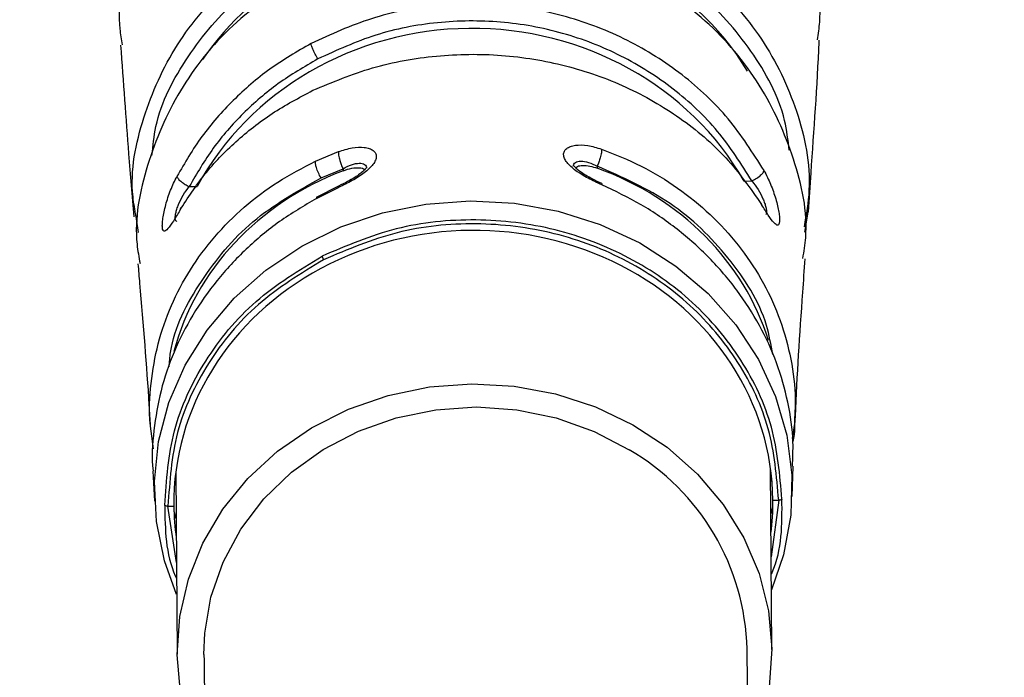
# Model space of a CAD drawing. Header units: millimetres. Extents: x 1141 to 9683, y 1625 to 6203.
# Tile 91 of 118: x 7212 to 7269, y 2382 to 2420. Entities that reach past the tile are written whole.
import ezdxf

# ---------------------------------------------------------------- set-up
doc = ezdxf.new("R2010")
doc.units = ezdxf.units.MM
doc.header["$LTSCALE"] = 25

msp = doc.modelspace()

# ---------------------------------------------------------------- linework, layer by layer
at = {"color": 7, "linetype": 'Continuous', "lineweight": 25}
for p, q in [((7229.139, 2411.866), (7230.47, 2412.427)), ((7229.464, 2410.9), (7230.738, 2411.435)), ((7230.738, 2411.435), (7230.739, 2411.317)), ((7245.482, 2411.58), (7245.483, 2411.463)), ((7254.004, 2410.719), (7254.454, 2410.723)), ((7221.821, 2410.402), (7222.27, 2410.406)), ((7229.207, 2409.713), (7230.484, 2410.349)), ((7230.486, 2410.429), (7229.214, 2409.793)), ((7230.484, 2410.349), (7230.488, 2410.426)), ((7218.883, 2407.732), (7218.737, 2408.663)), ((7257.527, 2407.745), (7257.729, 2408.909)), ((7219.748, 2395.174), (7219.574, 2396.493)), ((7256.81, 2395.781), (7256.963, 2396.77)), ((7256.784, 2392.414), (7256.857, 2394.169)), ((7219.707, 2393.888), (7219.81, 2392.134)), ((7221.035, 2393.809), (7221.115, 2383.264)), ((7255.614, 2383.525), (7255.534, 2394.069)), ((7220.587, 2391.846), (7220.925, 2391.849)), ((7221.074, 2388.586), (7220.587, 2391.846)), ((7256.011, 2392.195), (7255.573, 2388.91)), ((7255.673, 2392.192), (7256.011, 2392.195))]:
    msp.add_line(p, q, dxfattribs=at)
at = {"color": 7, "linetype": 'Continuous', "lineweight": 25, "flags": 128}
for points in [[(7221.089, 2386.722), (7220.385, 2388.669), (7219.913, 2390.957), (7219.798, 2393.283), (7220.044, 2395.602), (7220.645, 2397.867), (7221.589, 2400.036), (7222.859, 2402.065), (7224.429, 2403.915), (7226.269, 2405.551), (7228.342, 2406.94), (7230.61, 2408.056), (7233.027, 2408.876), (7235.546, 2409.385), (7238.119, 2409.573)], [(7238.119, 2409.573), (7240.695, 2409.436), (7243.225, 2408.977), (7245.658, 2408.204), (7247.948, 2407.134), (7250.051, 2405.786), (7251.924, 2404.187), (7253.532, 2402.367), (7254.843, 2400.364), (7255.832, 2398.214), (7256.48, 2395.961), (7256.774, 2393.648), (7256.708, 2391.32), (7256.284, 2389.023), (7255.588, 2386.983)], [(7221.314, 2381.011), (7221.115, 2383.224), (7221.268, 2385.441), (7221.768, 2387.616), (7222.607, 2389.705), (7223.766, 2391.665), (7225.222, 2393.457), (7226.946, 2395.044), (7228.903, 2396.394), (7231.052, 2397.48), (7233.35, 2398.278), (7235.75, 2398.774), (7238.203, 2398.957), (7240.659, 2398.822), (7243.069, 2398.374), (7245.383, 2397.621), (7247.554, 2396.578), (7249.538, 2395.267), (7251.294, 2393.714), (7252.788, 2391.951), (7253.988, 2390.014), (7254.869, 2387.942), (7255.415, 2385.778), (7255.613, 2383.565), (7255.461, 2381.348)], [(7222.675, 2383.238), (7222.722, 2384.476), (7223.08, 2386.575), (7223.78, 2388.604), (7224.808, 2390.516), (7226.14, 2392.27), (7227.746, 2393.824), (7229.591, 2395.146), (7231.633, 2396.206), (7233.827, 2396.979), (7236.124, 2397.449), (7238.472, 2397.605), (7240.819, 2397.443), (7243.112, 2396.968), (7245.301, 2396.189), (7247.336, 2395.125)], [(7255.368, 2333.122), (7255.185, 2339.651), (7254.989, 2346.596), (7254.822, 2352.632), (7254.657, 2358.825), (7254.499, 2365.1), (7254.359, 2371.376), (7254.246, 2377.561), (7254.173, 2383.551), (7254.173, 2383.551)]]:
    msp.add_lwpolyline(points, dxfattribs=at)
at = {"color": 7, "linetype": 'Continuous', "lineweight": 25}
msp.add_arc((7240.413, 2383.228), 13.764, 1.3403, 59.804, dxfattribs=at)
for centre, major_axis, ratio, start_param, end_param in [((7238.186, 2408.882), (17.701, 3.95), 0.894309, 0.283127, 0.839466), ((7238.156, 2408.882), (17.761, -3.674), 0.894115, 2.306793, 2.79221), ((7238.218, 2402.703), (17.931, 0.12), 0.94125, 0.487774, 2.6605), ((7238.252, 2396.491), (17.573, -3.235), 0.895774, 2.169667, 3.070902), ((7238.278, 2396.492), (17.521, 3.507), 0.895948, 0.094569, 0.976664), ((7238.299, 2392.047), (17.375, 0.13), 0.90973, 0.000991, 3.145856), ((7238.278, 2396.492), (17.521, 3.507), 0.895948, 5.859157, 5.874535), ((7238.299, 2391.995), (17.375, 0.133), 0.894673, 3.142398, 3.261508), ((7238.299, 2391.995), (17.375, 0.133), 0.894673, 6.16303, 6.287263), ((7238.284, 2395.746), (17.506, 3.504), 0.895948, 3.184909, 3.215068), ((7238.257, 2395.745), (17.558, -3.232), 0.895774, 6.209396, 6.239596)]:
    msp.add_ellipse(centre, major_axis=major_axis, ratio=ratio, start_param=start_param, end_param=end_param, dxfattribs=at)
for points, knots in [([(7222.675, 2383.24), (7222.696, 2381.262), (7222.737, 2377.427), (7222.853, 2371.157), (7222.994, 2364.853), (7223.151, 2358.552), (7223.317, 2352.342), (7223.498, 2345.827), (7223.688, 2339.087), (7223.881, 2332.224), (7224.057, 2325.896), (7224.213, 2320.18), (7224.346, 2315.135), (7224.457, 2310.813), (7224.546, 2307.253), (7224.612, 2304.541), (7224.657, 2302.633), (7224.692, 2301.164), (7224.729, 2299.556), (7224.779, 2297.362), (7224.844, 2294.435), (7224.922, 2290.838), (7225.077, 2283.308), (7225.283, 2272.008), (7225.484, 2256.973), (7225.6, 2241.951), (7225.623, 2227.057), (7225.554, 2212.395), (7225.398, 2198.351), (7225.16, 2185.023), (7224.91, 2174.844), (7224.693, 2167.452), (7224.542, 2162.77), (7224.392, 2158.446), (7224.256, 2154.822), (7224.148, 2152.05), (7224.068, 2150.095), (7224.009, 2148.679), (7223.955, 2147.402), (7223.888, 2145.854), (7223.795, 2143.76), (7223.674, 2141.11), (7223.503, 2137.532), (7223.269, 2132.908), (7222.957, 2127.122), (7222.566, 2120.44), (7222.096, 2113.059), (7221.557, 2105.285), (7220.962, 2097.421), (7220.318, 2089.576), (7219.372, 2078.925), (7218.034, 2065.513), (7216.17, 2049.419), (7214.216, 2034.788), (7212.23, 2021.615), (7210.275, 2009.89), (7208.193, 1998.584), (7206.042, 1987.949), (7203.901, 1978.253), (7201.809, 1969.508), (7199.793, 1961.671), (7197.864, 1954.653), (7196.132, 1948.723), (7194.63, 1943.833), (7193.371, 1939.895), (7192.129, 1936.142), (7190.718, 1932.03), (7188.944, 1927.089), (7186.805, 1921.447), (7184.267, 1915.144), (7181.34, 1908.339), (7178.067, 1901.258), (7174.573, 1894.232), (7170.059, 1885.784), (7164.443, 1876.241), (7159.161, 1868.284), (7155.484, 1863.154), (7153.599, 1860.614), (7152.002, 1858.522), (7150.664, 1856.812), (7149.246, 1855.035), (7147.467, 1852.859), (7145.085, 1850.047), (7142.169, 1846.751), (7138.86, 1843.2), (7135.38, 1839.674), (7131.957, 1836.401), (7128.343, 1833.132), (7124.577, 1829.935), (7120.711, 1826.871), (7117.188, 1824.259), (7114.07, 1822.082), (7111.423, 1820.333), (7109.047, 1818.833), (7106.59, 1817.351), (7103.692, 1815.692), (7100.194, 1813.822), (7096.15, 1811.837), (7091.823, 1809.924), (7087.56, 1808.247), (7083.587, 1806.859), (7079.94, 1805.73), (7076.575, 1804.813), (7073.575, 1804.094), (7070.67, 1803.481), (7067.585, 1802.918), (7064.208, 1802.416), (7060.778, 1802.027), (7057.534, 1801.767), (7054.533, 1801.621), (7051.812, 1801.566), (7049.373, 1801.578), (7047.044, 1801.644), (7044.59, 1801.769), (7040.927, 1802.05), (7036.125, 1802.623), (7030.25, 1803.668), (7024.385, 1805.065), (7018.72, 1806.753), (7014.015, 1808.428), (7010.167, 1809.972), (7007.095, 1811.306), (7003.989, 1812.76), (7000.842, 1814.344), (6997.593, 1816.095), (6994.062, 1818.133), (6989.252, 1821.12), (6983.381, 1825.157), (6976.824, 1830.235), (6970.719, 1835.485), (6965.101, 1840.788), (6960.318, 1845.695), (6956.422, 1849.964), (6953.425, 1853.414), (6951.029, 1856.287), (6949.173, 1858.582), (6947.594, 1860.582), (6945.521, 1863.265), (6942.693, 1867.059), (6939.161, 1872.046), (6935.463, 1877.562), (6931.695, 1883.51), (6927.867, 1889.915), (6923.991, 1896.804), (6919.517, 1905.272), (6914.482, 1915.58), (6909.008, 1927.921), (6903.667, 1941.247), (6898.541, 1955.478), (6893.77, 1970.284), (6889.358, 1985.659), (6885.282, 2001.583), (6881.448, 2018.341), (6877.853, 2035.918), (6874.515, 2054.177), (6871.42, 2073.088), (6868.555, 2092.621), (6865.895, 2112.858), (6863.524, 2132.995), (6861.401, 2152.966), (6859.495, 2172.706), (6857.719, 2192.932), (6856.065, 2213.622), (6854.521, 2234.739), (6853.095, 2256.001), (6851.792, 2277.019), (6850.534, 2298.856), (6849.342, 2321.224), (6848.227, 2343.97), (6847.256, 2365.537), (6846.411, 2385.889), (6845.679, 2404.991), (6845.049, 2422.817), (6844.521, 2438.936), (6844.079, 2453.399), (6843.712, 2466.26), (6843.397, 2477.982), (6843.13, 2488.557), (6842.905, 2497.983), (6842.729, 2505.711), (6842.594, 2511.917), (6842.491, 2516.771), (6842.401, 2521.127), (6842.316, 2525.412), (6842.225, 2530.061), (6842.125, 2535.382), (6842.016, 2541.387), (6841.889, 2548.747), (6841.744, 2557.598), (6841.586, 2568.078), (6841.427, 2579.652), (6841.272, 2592.174), (6841.084, 2609.588), (6840.892, 2631.983), (6840.737, 2659.599), (6840.662, 2688.561), (6840.674, 2718.859), (6840.783, 2750.483), (6840.993, 2782.752), (6841.303, 2815.598), (6841.713, 2848.946), (6842.236, 2883.387), (6842.875, 2918.887), (6843.55, 2951.31), (6844.222, 2980.349), (6844.85, 3005.457), (6845.513, 3030.192), (6846.201, 3054.286), (6846.908, 3077.721), (6847.672, 3101.79), (6848.493, 3126.407), (6849.371, 3151.488), (6850.254, 3175.654), (6851.192, 3200.299), (6852.182, 3225.302), (6853.22, 3250.547), (6854.242, 3274.538), (6855.242, 3297.293), (6856.215, 3318.828), (6857.117, 3338.262), (6857.949, 3355.812), (6858.737, 3372.108), (6859.554, 3388.71), (6860.424, 3406.065), (6861.344, 3424.074), (6862.313, 3442.695), (6863.331, 3461.88), (6864.403, 3481.694), (6865.602, 3503.447), (6866.936, 3527.149), (6868.411, 3552.782), (6869.953, 3578.964), (6871.538, 3605.318), (6873.141, 3631.388), (6874.657, 3655.553), (6876.077, 3677.784), (6877.398, 3698.156), (6878.697, 3717.894), (6879.971, 3736.976), (6881.216, 3755.381), (6882.429, 3773.088), (6883.6, 3789.99), (6884.681, 3805.426), (6885.667, 3819.375), (6886.559, 3831.905), (6887.397, 3843.597), (6888.183, 3854.483), (6888.847, 3863.643), (6889.42, 3871.516), (6889.929, 3878.485), (6890.456, 3885.687), (6890.995, 3893.04), (6891.539, 3900.452), (6892.051, 3907.43), (6892.528, 3913.928), (6892.964, 3919.91), (6893.379, 3925.61), (6893.754, 3930.807), (6894.083, 3935.37), (6894.361, 3939.263), (6894.595, 3942.533), (6894.786, 3945.236), (6894.938, 3947.391), (6895.041, 3948.862), (6895.083, 3949.478), (6895.097, 3949.679)], [0, 0, 0, 0, 0.003982, 0.007723, 0.011232, 0.014519, 0.01759, 0.02045, 0.023758, 0.02674, 0.029401, 0.031741, 0.033761, 0.035462, 0.036843, 0.037905, 0.038586, 0.039024, 0.039578, 0.040394, 0.041473, 0.042815, 0.044332, 0.049637, 0.054821, 0.059884, 0.064828, 0.069608, 0.074184, 0.078301, 0.082232, 0.083725, 0.085188, 0.08658, 0.08773, 0.088538, 0.089138, 0.089532, 0.089842, 0.090314, 0.090955, 0.091766, 0.092746, 0.094236, 0.095999, 0.098033, 0.100332, 0.10272, 0.105102, 0.107475, 0.10984, 0.114767, 0.119649, 0.124484, 0.128142, 0.131769, 0.135348, 0.13871, 0.141812, 0.144612, 0.14717, 0.149492, 0.151582, 0.15314, 0.154477, 0.155637, 0.157044, 0.158803, 0.16091, 0.163216, 0.165829, 0.168694, 0.171556, 0.174386, 0.179352, 0.184225, 0.185716, 0.187021, 0.188108, 0.188977, 0.189732, 0.190972, 0.192549, 0.194465, 0.196707, 0.198976, 0.201141, 0.203202, 0.205773, 0.208159, 0.210351, 0.212257, 0.213856, 0.215152, 0.216537, 0.218249, 0.220304, 0.222726, 0.225389, 0.227912, 0.230145, 0.232252, 0.234197, 0.235921, 0.237389, 0.239141, 0.241142, 0.243077, 0.244902, 0.246578, 0.248097, 0.249444, 0.250633, 0.251945, 0.253503, 0.256701, 0.259892, 0.263019, 0.266013, 0.268876, 0.270478, 0.27209, 0.273715, 0.27536, 0.277027, 0.278804, 0.280876, 0.284498, 0.287917, 0.291114, 0.294094, 0.296829, 0.298784, 0.300425, 0.301749, 0.302757, 0.303524, 0.304399, 0.30625, 0.308339, 0.310519, 0.312796, 0.315175, 0.317663, 0.320267, 0.324125, 0.328252, 0.332595, 0.33714, 0.341915, 0.346643, 0.351623, 0.356864, 0.362367, 0.368132, 0.374046, 0.380204, 0.386599, 0.393219, 0.399313, 0.40557, 0.411981, 0.418535, 0.425221, 0.432015, 0.438669, 0.445087, 0.452561, 0.459661, 0.466378, 0.472702, 0.478628, 0.484148, 0.489258, 0.493577, 0.497545, 0.501158, 0.504415, 0.507313, 0.50986, 0.511545, 0.513036, 0.514334, 0.51556, 0.516984, 0.518617, 0.520459, 0.522511, 0.525388, 0.528598, 0.532141, 0.536016, 0.540089, 0.548109, 0.556529, 0.565347, 0.57456, 0.584163, 0.594151, 0.603915, 0.614008, 0.624421, 0.635145, 0.64617, 0.653773, 0.661419, 0.668879, 0.67614, 0.683201, 0.690064, 0.697897, 0.705455, 0.712739, 0.719752, 0.727751, 0.735371, 0.74262, 0.749501, 0.75602, 0.762183, 0.767176, 0.772002, 0.77704, 0.782332, 0.787867, 0.793534, 0.799419, 0.805513, 0.811807, 0.819544, 0.827529, 0.835741, 0.844145, 0.85248, 0.860654, 0.867494, 0.874218, 0.880825, 0.887319, 0.8937, 0.899972, 0.906139, 0.912114, 0.91726, 0.922219, 0.927002, 0.931616, 0.936076, 0.939126, 0.942426, 0.945977, 0.949775, 0.953824, 0.958126, 0.961997, 0.966062, 0.970326, 0.974684, 0.978923, 0.983039, 0.987031, 0.990897, 0.994635, 0.998245, 1, 1, 1, 1]), ([(7254.993, 2346.442), (7257.34, 2346.357), (7262.568, 2346.169), (7270.675, 2346.15), (7277.989, 2346.537), (7283.864, 2347.73), (7288.223, 2349.514), (7292.244, 2352.034), (7295.82, 2355.239), (7298.793, 2359.03), (7301.091, 2363.274), (7302.67, 2367.845), (7303.951, 2377.087), (7304.155, 2390.912), (7304.141, 2409.223), (7303.573, 2427.542), (7303.226, 2458.111), (7303.167, 2486.247), (7303.521, 2511.955), (7303.962, 2522.98), (7304.278, 2534.005), (7304.117, 2545.015), (7303.633, 2553.905), (7302.374, 2560.583), (7300.65, 2564.944), (7298.234, 2568.955), (7295.183, 2572.51), (7291.571, 2575.492), (7287.516, 2577.834), (7283.123, 2579.467), (7277.444, 2580.465), (7270.6, 2580.651), (7262.687, 2580.468), (7246.963, 2580.186), (7231.774, 2580.145), (7217.115, 2580.463), (7210.798, 2580.821), (7204.487, 2580.968), (7198.217, 2580.616), (7192.568, 2579.567), (7187.692, 2577.732), (7183.651, 2575.359), (7180.075, 2572.336), (7177.043, 2568.765), (7174.676, 2564.727), (7172.963, 2560.324), (7172.138, 2555.617), (7171.998, 2550.81), (7172.156, 2535.268), (7172.018, 2508.992), (7171.976, 2466.459), (7172.36, 2432.973), (7171.857, 2408.528), (7171.294, 2398.678), (7170.932, 2388.829), (7171.182, 2379.012), (7172.066, 2370.931), (7173.736, 2364.727), (7175.749, 2360.472), (7178.405, 2356.631), (7181.631, 2353.293), (7185.375, 2350.546), (7189.916, 2348.272), (7195.226, 2346.755), (7201.151, 2346.01), (7207.172, 2345.907), (7213.239, 2346.154), (7218.676, 2346.51), (7222.093, 2346.583), (7223.476, 2346.613)], [0, 0, 0, 0, 0.010822, 0.024108, 0.037365, 0.044496, 0.051628, 0.058946, 0.066266, 0.073651, 0.081037, 0.088418, 0.095799, 0.123911, 0.152048, 0.180214, 0.208365, 0.292946, 0.309884, 0.326849, 0.343799, 0.360707, 0.377598, 0.384759, 0.39192, 0.399083, 0.406246, 0.413407, 0.420568, 0.427729, 0.43489, 0.447036, 0.45921, 0.471384, 0.519512, 0.529203, 0.538956, 0.548669, 0.558283, 0.567857, 0.575021, 0.582185, 0.589346, 0.596506, 0.603667, 0.610828, 0.618163, 0.625562, 0.632966, 0.689807, 0.746649, 0.829, 0.844131, 0.859318, 0.874472, 0.889535, 0.904562, 0.911803, 0.919043, 0.92614, 0.933236, 0.940339, 0.94744, 0.956529, 0.965642, 0.974891, 0.984251, 0.993623, 1, 1, 1, 1]), ([(7175.527, 2374.873), (7175.527, 2374.873), (7175.527, 2395.371), (7175.59, 2436.367), (7175.351, 2487.611), (7175.734, 2520.424), (7175.391, 2534.813), (7175.009, 2541.012), (7174.829, 2547.206), (7175.15, 2553.36), (7176.135, 2558.742), (7177.818, 2563.211), (7179.899, 2566.738), (7182.546, 2569.86), (7185.673, 2572.505), (7189.208, 2574.57), (7193.056, 2576.056), (7197.155, 2576.782), (7205.066, 2576.919), (7216.712, 2577.014), (7232.092, 2577.578), (7247.471, 2577.989), (7262.832, 2577.795), (7274.438, 2577.371), (7282.191, 2576.104), (7286.03, 2574.663), (7289.574, 2572.62), (7292.732, 2570.012), (7295.399, 2566.904), (7297.511, 2563.399), (7299.016, 2559.586), (7300.097, 2553.919), (7300.436, 2546.479), (7300.414, 2537.364), (7300.035, 2528.244), (7299.45, 2491.695), (7300.016, 2440.569), (7299.896, 2392.489), (7299.896, 2374.873), (7299.896, 2374.873)], [0, 0, 0, 0, 0, 0.121147, 0.242295, 0.302869, 0.315066, 0.327346, 0.339574, 0.351672, 0.363716, 0.371743, 0.37977, 0.387797, 0.395824, 0.403854, 0.411885, 0.420079, 0.428304, 0.458603, 0.488937, 0.519253, 0.549513, 0.57975, 0.587777, 0.595804, 0.603831, 0.611858, 0.619888, 0.627917, 0.635944, 0.643971, 0.661895, 0.679854, 0.697854, 0.715833, 0.895885, 1, 1, 1, 1, 1]), ([(7175.484, 2545.659), (7175.674, 2549.002), (7175.939, 2553.667), (7177.094, 2559.563), (7178.587, 2563.26), (7180.666, 2566.654), (7183.281, 2569.658), (7186.371, 2572.17), (7189.831, 2574.137), (7193.577, 2575.492), (7198.184, 2576.294), (7203.55, 2576.301), (7216.943, 2576.024), (7231.48, 2576.25), (7246.633, 2576.144), (7255.055, 2576.322), (7262.968, 2576.653), (7270.876, 2576.671), (7277.471, 2576.317), (7282.657, 2575.266), (7286.351, 2573.769), (7289.741, 2571.682), (7292.739, 2569.059), (7295.245, 2565.964), (7297.201, 2562.498), (7298.561, 2558.75), (7299.5, 2552.88), (7299.625, 2544.97), (7299.399, 2535.117), (7298.609, 2489.094), (7298.532, 2443.047), (7299.419, 2396.99), (7299.679, 2387.088), (7299.515, 2379.221), (7298.53, 2373.503), (7297.214, 2369.995), (7295.343, 2366.758), (7292.96, 2363.875), (7290.12, 2361.441), (7286.917, 2359.51), (7283.431, 2358.149), (7278.903, 2357.24), (7273.407, 2357.199), (7265.062, 2357.425), (7258.819, 2357.377), (7254.696, 2357.346)], [0, 0, 0, 0, 0.0259188, 0.0361531, 0.0463875, 0.0566228, 0.0668581, 0.0770913, 0.0873245, 0.0975577, 0.107791, 0.1233908, 0.1390187, 0.2116301, 0.2359625, 0.2564114, 0.2768874, 0.2973104, 0.3176867, 0.3279199, 0.338153, 0.3483899, 0.3586267, 0.3688615, 0.3790962, 0.389331, 0.3995659, 0.4249944, 0.4504732, 0.475953, 0.781566, 0.8071816, 0.8327957, 0.8583451, 0.8679682, 0.8775912, 0.8872028, 0.8968142, 0.9064268, 0.9160392, 0.9256567, 0.9352742, 0.9516494, 0.9680703, 1, 1, 1, 1]), ([(7223.185, 2357.346), (7216.693, 2357.379), (7209.046, 2357.417), (7200.246, 2357.304), (7196.785, 2357.344), (7193.255, 2357.812), (7189.781, 2358.941), (7186.45, 2360.657), (7183.463, 2362.925), (7180.877, 2365.67), (7178.792, 2368.839), (7177.263, 2372.325), (7176.35, 2376.027), (7174.964, 2407.891), (7176.601, 2443.317), (7176.021, 2481.755), (7175.654, 2490.876), (7175.484, 2495.111)], [0, 0, 0, 0, 0.111128, 0.130913, 0.150687, 0.170338, 0.191617, 0.212896, 0.234199, 0.255503, 0.277156, 0.29881, 0.32039, 0.341994, 0.843718, 0.927445, 1, 1, 1, 1]), ([(7226.222, 2435.01), (7224.979, 2434.015), (7222.493, 2432.026), (7219.8, 2428.175), (7218.193, 2423.967), (7217.584, 2420.671), (7217.873, 2418.929), (7217.924, 2418.622)], [0, 0, 0, 0, 0.237328, 0.474628, 0.711909, 0.94918, 1, 1, 1, 1]), ([(7258.26, 2418.917), (7258.31, 2419.26), (7258.571, 2421.041), (7257.895, 2424.358), (7256.199, 2428.534), (7253.427, 2432.331), (7250.901, 2434.271), (7249.638, 2435.241)], [0, 0, 0, 0, 0.056103, 0.292056, 0.528016, 0.763995, 1, 1, 1, 1]), ([(7247.68, 2425.05), (7249.118, 2424.256), (7251.995, 2422.668), (7255.206, 2419.055), (7257.215, 2414.839), (7258.001, 2411.028), (7257.603, 2408.77), (7257.478, 2408.06)], [0, 0, 0, 0, 0.224187, 0.448445, 0.672749, 0.897072, 1, 1, 1, 1]), ([(7218.737, 2408.663), (7218.667, 2409.043), (7218.315, 2410.966), (7219.034, 2414.463), (7220.928, 2418.717), (7224.07, 2422.392), (7226.912, 2424.037), (7228.332, 2424.859)], [0, 0, 0, 0, 0.058057, 0.293607, 0.529127, 0.764601, 1, 1, 1, 1]), ([(7219.657, 2412.195), (7219.714, 2412.762), (7219.922, 2414.808), (7221.626, 2418.017), (7224.554, 2421.546), (7227.291, 2423.118), (7228.659, 2423.903)], [0, 0, 0, 0, 0.1132493, 0.4088863, 0.704479, 1, 1, 1, 1]), ([(7256.624, 2412.516), (7256.553, 2413.096), (7256.303, 2415.152), (7254.528, 2418.342), (7251.525, 2421.812), (7248.755, 2423.329), (7247.371, 2424.088)], [0, 0, 0, 0, 0.115848, 0.410621, 0.705345, 1, 1, 1, 1]), ([(7228.345, 2422.724), (7226.954, 2421.789), (7224.171, 2419.92), (7221.103, 2416.031), (7219.255, 2411.68), (7218.555, 2408.172), (7218.899, 2406.298), (7218.968, 2405.924)], [0, 0, 0, 0, 0.235413, 0.470763, 0.706065, 0.941343, 1, 1, 1, 1]), ([(7257.411, 2406.223), (7257.477, 2406.625), (7257.79, 2408.531), (7257.018, 2412.053), (7255.078, 2416.366), (7251.931, 2420.194), (7249.11, 2422.008), (7247.7, 2422.915)], [0, 0, 0, 0, 0.0625816, 0.2968809, 0.5312014, 0.7655708, 1, 1, 1, 1]), ([(7255.161, 2411.325), (7254.511, 2412.355), (7253.211, 2414.414), (7250.477, 2416.965), (7247.3, 2418.985), (7243.742, 2420.362), (7239.963, 2421.051), (7236.119, 2421.005), (7232.332, 2420.284), (7230.034, 2419.231), (7228.885, 2418.704)], [0, 0, 0, 0, 0.124944, 0.249915, 0.374908, 0.499916, 0.624938, 0.749963, 0.874982, 1, 1, 1, 1]), ([(7254.454, 2410.723), (7253.831, 2411.712), (7252.585, 2413.688), (7249.967, 2416.137), (7246.922, 2418.077), (7243.513, 2419.399), (7239.891, 2420.06), (7236.208, 2420.016), (7232.58, 2419.323), (7230.378, 2418.313), (7229.277, 2417.807)], [0, 0, 0, 0, 0.124958, 0.249939, 0.374937, 0.499941, 0.624956, 0.749974, 0.874986, 1, 1, 1, 1]), ([(7228.885, 2418.704), (7228.069, 2418.23), (7226.439, 2417.28), (7224.324, 2415.438), (7222.482, 2413.356), (7221.562, 2411.778), (7221.103, 2410.989)], [0, 0, 0, 0, 0.250057, 0.500077, 0.750059, 1, 1, 1, 1]), ([(7229.277, 2417.807), (7229.223, 2417.901), (7229.116, 2418.088), (7228.992, 2418.359), (7228.911, 2418.574), (7228.894, 2418.661), (7228.885, 2418.704)], [0, 0, 0, 0, 0.279662, 0.559346, 0.779673, 1, 1, 1, 1]), ([(7257.731, 2408.932), (7257.783, 2409.685), (7258.002, 2412.871), (7258.249, 2416.24), (7258.363, 2418.869), (7258.364, 2418.906)], [0, 0, 0, 0, 0.233798, 0.989226, 1, 1, 1, 1]), ([(7217.834, 2418.61), (7217.987, 2416.482), (7218.231, 2413.079), (7218.509, 2409.854), (7218.613, 2408.645)], [0, 0, 0, 0, 0.62508, 1, 1, 1, 1]), ([(7229.277, 2417.807), (7228.495, 2417.352), (7226.933, 2416.44), (7224.907, 2414.672), (7223.142, 2412.673), (7222.261, 2411.159), (7221.821, 2410.402)], [0, 0, 0, 0, 0.250042, 0.500057, 0.750045, 1, 1, 1, 1]), ([(7228.992, 2415.986), (7230.129, 2416.464), (7232.403, 2417.419), (7236.144, 2418.076), (7239.941, 2418.125), (7243.677, 2417.51), (7247.197, 2416.272), (7250.348, 2414.451), (7253.066, 2412.147), (7254.369, 2410.283), (7255.02, 2409.351)], [0, 0, 0, 0, 0.1249907, 0.2499686, 0.3749449, 0.4999245, 0.6249145, 0.7499212, 0.8749471, 1, 1, 1, 1]), ([(7221.274, 2409.018), (7221.734, 2409.731), (7222.654, 2411.156), (7224.484, 2413.036), (7226.577, 2414.699), (7228.187, 2415.557), (7228.992, 2415.986)], [0, 0, 0, 0, 0.250053, 0.500067, 0.750047, 1, 1, 1, 1]), ([(7230.47, 2412.427), (7230.469, 2412.361), (7230.468, 2412.231), (7230.536, 2411.946), (7230.63, 2411.669), (7230.702, 2411.513), (7230.738, 2411.435)], [0, 0, 0, 0, 0.2796364, 0.5592997, 0.7796494, 1, 1, 1, 1]), ([(7230.47, 2412.427), (7230.739, 2412.513), (7231.279, 2412.685), (7231.889, 2412.701), (7232.274, 2412.618), (7232.498, 2412.503), (7232.638, 2412.344), (7232.684, 2412.148), (7232.633, 2411.925), (7232.444, 2411.609), (7232.006, 2411.199), (7231.285, 2410.735), (7230.75, 2410.477), (7230.484, 2410.349)], [0, 0, 0, 0, 0.122557, 0.246714, 0.309809, 0.373342, 0.437197, 0.501236, 0.565209, 0.628931, 0.754461, 0.878011, 1, 1, 1, 1]), ([(7245.749, 2410.5), (7245.48, 2410.622), (7244.941, 2410.869), (7244.211, 2411.319), (7243.766, 2411.72), (7243.572, 2412.033), (7243.517, 2412.255), (7243.561, 2412.452), (7243.699, 2412.614), (7243.921, 2412.732), (7244.305, 2412.823), (7244.916, 2412.82), (7245.46, 2412.658), (7245.731, 2412.577)], [0, 0, 0, 0, 0.12197, 0.245525, 0.37104, 0.434748, 0.498738, 0.562768, 0.62663, 0.690176, 0.753262, 0.877418, 1, 1, 1, 1]), ([(7245.731, 2412.577), (7245.732, 2412.512), (7245.736, 2412.381), (7245.673, 2412.095), (7245.585, 2411.816), (7245.516, 2411.659), (7245.482, 2411.58)], [0, 0, 0, 0, 0.279636, 0.5593, 0.779649, 1, 1, 1, 1]), ([(7245.731, 2412.577), (7246.51, 2412.267), (7248.068, 2411.646), (7250.181, 2410.347), (7252.076, 2408.809), (7253.703, 2407.033), (7255.034, 2405.061), (7256.046, 2402.929), (7256.7, 2400.678), (7257.013, 2398.607), (7256.949, 2397.297), (7256.923, 2396.77)], [0, 0, 0, 0, 0.11528, 0.230572, 0.345877, 0.461194, 0.576518, 0.691845, 0.807173, 0.922506, 1, 1, 1, 1]), ([(7219.574, 2396.493), (7219.568, 2396.538), (7219.456, 2397.363), (7219.574, 2398.98), (7219.956, 2401.287), (7220.732, 2403.508), (7221.835, 2405.599), (7223.256, 2407.522), (7224.968, 2409.231), (7226.922, 2410.721), (7228.4, 2411.484), (7229.139, 2411.866)], [0, 0, 0, 0, 0.007268, 0.131382, 0.255489, 0.379591, 0.50369, 0.627785, 0.75187, 0.875942, 1, 1, 1, 1]), ([(7229.464, 2410.9), (7229.41, 2410.997), (7229.304, 2411.19), (7229.196, 2411.482), (7229.138, 2411.718), (7229.139, 2411.816), (7229.139, 2411.866)], [0, 0, 0, 0, 0.27964, 0.559305, 0.779652, 1, 1, 1, 1]), ([(7244.108, 2411.578), (7244.113, 2411.622), (7244.122, 2411.709), (7244.21, 2411.804), (7244.348, 2411.866), (7244.591, 2411.894), (7244.979, 2411.831), (7245.314, 2411.664), (7245.482, 2411.58)], [0, 0, 0, 0, 0.123053, 0.247595, 0.372639, 0.499283, 0.748078, 1, 1, 1, 1]), ([(7232.106, 2411.504), (7232.101, 2411.5), (7232.092, 2411.492), (7232.028, 2411.411), (7231.904, 2411.284), (7231.707, 2411.121), (7231.404, 2410.912), (7230.988, 2410.668), (7230.662, 2410.513), (7230.486, 2410.429)], [0, 0, 0, 0, 0.114469, 0.213903, 0.31203, 0.438221, 0.594339, 0.781332, 1, 1, 1, 1]), ([(7230.738, 2411.435), (7230.904, 2411.522), (7231.235, 2411.695), (7231.621, 2411.766), (7231.864, 2411.743), (7232.002, 2411.684), (7232.092, 2411.591), (7232.102, 2411.504), (7232.107, 2411.461)], [0, 0, 0, 0, 0.252072, 0.501077, 0.627827, 0.752968, 0.8776, 1, 1, 1, 1]), ([(7230.739, 2411.317), (7230.912, 2411.374), (7231.26, 2411.489), (7231.69, 2411.502), (7231.944, 2411.455), (7231.991, 2411.387), (7231.995, 2411.38)], [0, 0, 0, 0, 0.329181, 0.659193, 0.967433, 1, 1, 1, 1]), ([(7245.746, 2410.579), (7245.569, 2410.659), (7245.242, 2410.808), (7244.822, 2411.043), (7244.516, 2411.244), (7244.316, 2411.404), (7244.189, 2411.528), (7244.123, 2411.608), (7244.114, 2411.616), (7244.109, 2411.62)], [0, 0, 0, 0, 0.217974, 0.404537, 0.560422, 0.686589, 0.784837, 0.884462, 1, 1, 1, 1]), ([(7244.228, 2411.492), (7244.261, 2411.521), (7244.349, 2411.599), (7244.642, 2411.635), (7245.041, 2411.602), (7245.339, 2411.508), (7245.483, 2411.463)], [0, 0, 0, 0, 0.162856, 0.439808, 0.72991, 1, 1, 1, 1]), ([(7255.661, 2400.649), (7255.561, 2401.22), (7255.207, 2403.262), (7253.197, 2406.356), (7249.891, 2409.638), (7246.951, 2410.933), (7245.482, 2411.58)], [0, 0, 0, 0, 0.114493, 0.409691, 0.704864, 1, 1, 1, 1]), ([(7254.454, 2410.723), (7254.553, 2410.776), (7254.752, 2410.882), (7254.979, 2411.061), (7255.122, 2411.215), (7255.148, 2411.289), (7255.161, 2411.325)], [0, 0, 0, 0, 0.279643, 0.559312, 0.779656, 1, 1, 1, 1]), ([(7255.161, 2411.325), (7255.293, 2411.066), (7255.558, 2410.544), (7255.806, 2409.818), (7255.948, 2409.277), (7256.022, 2408.905), (7256.061, 2408.59), (7256.063, 2408.351), (7256.03, 2408.201), (7255.94, 2408.127), (7255.749, 2408.263), (7255.424, 2408.702), (7255.154, 2409.135), (7255.02, 2409.351)], [0, 0, 0, 0, 0.123058, 0.247548, 0.310674, 0.374124, 0.437796, 0.501596, 0.565311, 0.628803, 0.754093, 0.877741, 1, 1, 1, 1]), ([(7221.274, 2409.018), (7221.144, 2408.8), (7220.884, 2408.361), (7220.569, 2407.916), (7220.382, 2407.776), (7220.292, 2407.848), (7220.257, 2407.997), (7220.256, 2408.236), (7220.289, 2408.552), (7220.356, 2408.926), (7220.488, 2409.47), (7220.722, 2410.2), (7220.976, 2410.727), (7221.103, 2410.989)], [0, 0, 0, 0, 0.122258, 0.245906, 0.371182, 0.434657, 0.498384, 0.562173, 0.625863, 0.689337, 0.752458, 0.876943, 1, 1, 1, 1]), ([(7220.651, 2399.933), (7220.673, 2400.214), (7220.811, 2401.984), (7222.403, 2404.971), (7225.297, 2408.557), (7228.075, 2410.119), (7229.464, 2410.9)], [0, 0, 0, 0, 0.059367, 0.372933, 0.686484, 1, 1, 1, 1]), ([(7221.103, 2410.989), (7221.122, 2410.942), (7221.162, 2410.847), (7221.355, 2410.675), (7221.584, 2410.519), (7221.742, 2410.441), (7221.821, 2410.402)], [0, 0, 0, 0, 0.2796431, 0.5593117, 0.7796555, 1, 1, 1, 1]), ([(7254.454, 2410.723), (7254.578, 2410.563), (7254.825, 2410.244), (7255.065, 2409.779), (7255.2, 2409.431), (7255.27, 2409.193), (7255.304, 2408.993), (7255.307, 2408.836), (7255.281, 2408.779), (7255.268, 2408.75)], [0, 0, 0, 0, 0.226646, 0.448845, 0.561625, 0.671825, 0.78075, 0.889751, 1, 1, 1, 1]), ([(7221.107, 2408.373), (7221.084, 2408.382), (7221.037, 2408.401), (7221.004, 2408.501), (7221.003, 2408.654), (7221.034, 2408.855), (7221.099, 2409.095), (7221.228, 2409.446), (7221.459, 2409.915), (7221.699, 2410.238), (7221.821, 2410.402)], [0, 0, 0, 0, 0.097848, 0.197317, 0.295647, 0.393916, 0.493344, 0.595106, 0.795549, 1, 1, 1, 1]), ([(7245.74, 2410.571), (7245.744, 2410.573), (7245.761, 2410.581), (7245.754, 2410.535), (7245.749, 2410.5)], [0, 0, 0, 0, 0.217097, 1, 1, 1, 1]), ([(7256.805, 2394.171), (7256.827, 2394.637), (7256.888, 2395.876), (7256.585, 2397.896), (7255.943, 2400.174), (7254.945, 2402.36), (7253.633, 2404.411), (7252.026, 2406.291), (7250.153, 2407.956), (7248.063, 2409.4), (7246.52, 2410.133), (7245.749, 2410.5)], [0, 0, 0, 0, 0.069973, 0.186201, 0.30243, 0.418665, 0.534911, 0.651167, 0.767432, 0.88371, 1, 1, 1, 1]), ([(7229.207, 2409.713), (7228.475, 2409.281), (7227.012, 2408.416), (7225.079, 2406.795), (7223.385, 2404.976), (7221.979, 2402.967), (7220.888, 2400.814), (7220.118, 2398.555), (7219.741, 2396.24), (7219.618, 2394.667), (7219.72, 2393.895), (7219.721, 2393.889)], [0, 0, 0, 0, 0.124925, 0.249835, 0.374735, 0.499625, 0.624506, 0.749377, 0.874243, 0.999113, 1, 1, 1, 1]), ([(7229.217, 2409.787), (7229.214, 2409.788), (7229.194, 2409.792), (7229.201, 2409.749), (7229.207, 2409.713)], [0, 0, 0, 0, 0.155855, 1, 1, 1, 1]), ([(7221.378, 2409.17), (7221.355, 2409.16), (7221.288, 2409.13), (7221.279, 2409.063), (7221.274, 2409.018)], [0, 0, 0, 0, 0.333332, 1, 1, 1, 1]), ([(7256.199, 2392.256), (7256.077, 2393.663), (7255.833, 2396.48), (7253.97, 2400.417), (7251.14, 2403.804), (7247.423, 2406.411), (7243.093, 2408.065), (7238.45, 2408.633), (7233.754, 2408.162), (7230.933, 2406.96), (7229.523, 2406.359)], [0, 0, 0, 0, 0.12478, 0.249656, 0.374615, 0.499642, 0.624717, 0.749818, 0.87492, 1, 1, 1, 1]), ([(7256.011, 2392.195), (7255.89, 2393.589), (7255.649, 2396.376), (7253.806, 2400.272), (7251.006, 2403.625), (7247.329, 2406.204), (7243.044, 2407.842), (7238.45, 2408.404), (7233.803, 2407.938), (7231.011, 2406.748), (7229.616, 2406.154)], [0, 0, 0, 0, 0.124777, 0.24965, 0.37461, 0.49964, 0.624715, 0.749816, 0.874918, 1, 1, 1, 1]), ([(7220.398, 2391.902), (7220.497, 2393.361), (7220.696, 2396.279), (7222.609, 2400.351), (7225.511, 2403.911), (7228.185, 2405.543), (7229.523, 2406.359)], [0, 0, 0, 0, 0.249739, 0.499667, 0.749763, 1, 1, 1, 1]), ([(7229.616, 2406.154), (7228.292, 2405.346), (7225.645, 2403.732), (7222.774, 2400.208), (7220.881, 2396.177), (7220.685, 2393.289), (7220.587, 2391.846)], [0, 0, 0, 0, 0.25024, 0.500339, 0.750267, 1, 1, 1, 1]), ([(7229.523, 2406.359), (7229.528, 2406.342), (7229.538, 2406.309), (7229.562, 2406.252), (7229.589, 2406.199), (7229.607, 2406.169), (7229.616, 2406.154)], [0, 0, 0, 0, 0.279763, 0.559534, 0.779767, 1, 1, 1, 1]), ([(7256.965, 2396.769), (7256.97, 2396.873), (7257.071, 2399.334), (7257.28, 2402.425), (7257.498, 2405.557), (7257.543, 2406.207)], [0, 0, 0, 0, 0.033654, 0.799627, 1, 1, 1, 1]), ([(7218.844, 2405.907), (7218.876, 2405.533), (7219.114, 2402.707), (7219.377, 2399.617), (7219.532, 2396.894), (7219.555, 2396.49)], [0, 0, 0, 0, 0.114932, 0.868852, 1, 1, 1, 1]), ([(7256.923, 2396.77), (7256.93, 2396.513), (7256.941, 2396.12), (7256.862, 2395.731), (7256.834, 2395.596)], [0, 0, 0, 0, 0.654539, 1, 1, 1, 1]), ([(7220.587, 2391.846), (7220.566, 2391.846), (7220.525, 2391.847), (7220.469, 2391.86), (7220.423, 2391.878), (7220.406, 2391.894), (7220.398, 2391.902)], [0, 0, 0, 0, 0.249998, 0.5, 0.750002, 1, 1, 1, 1]), ([(7220.398, 2391.902), (7220.417, 2390.489), (7220.436, 2389.019), (7221.058, 2387.696), (7221.082, 2387.646)], [0, 0, 0, 0, 0.962332, 1, 1, 1, 1]), ([(7255.581, 2387.891), (7255.598, 2387.928), (7256.223, 2389.287), (7256.211, 2390.792), (7256.199, 2392.256)], [0, 0, 0, 0, 0.0273587, 1, 1, 1, 1]), ([(7256.199, 2392.256), (7256.191, 2392.247), (7256.174, 2392.23), (7256.128, 2392.211), (7256.073, 2392.198), (7256.031, 2392.196), (7256.011, 2392.195)], [0, 0, 0, 0, 0.249998, 0.5, 0.750002, 1, 1, 1, 1])]:
    msp.add_open_spline(points, degree=3, knots=knots, dxfattribs=at)

doc.saveas('drawing.dxf')
